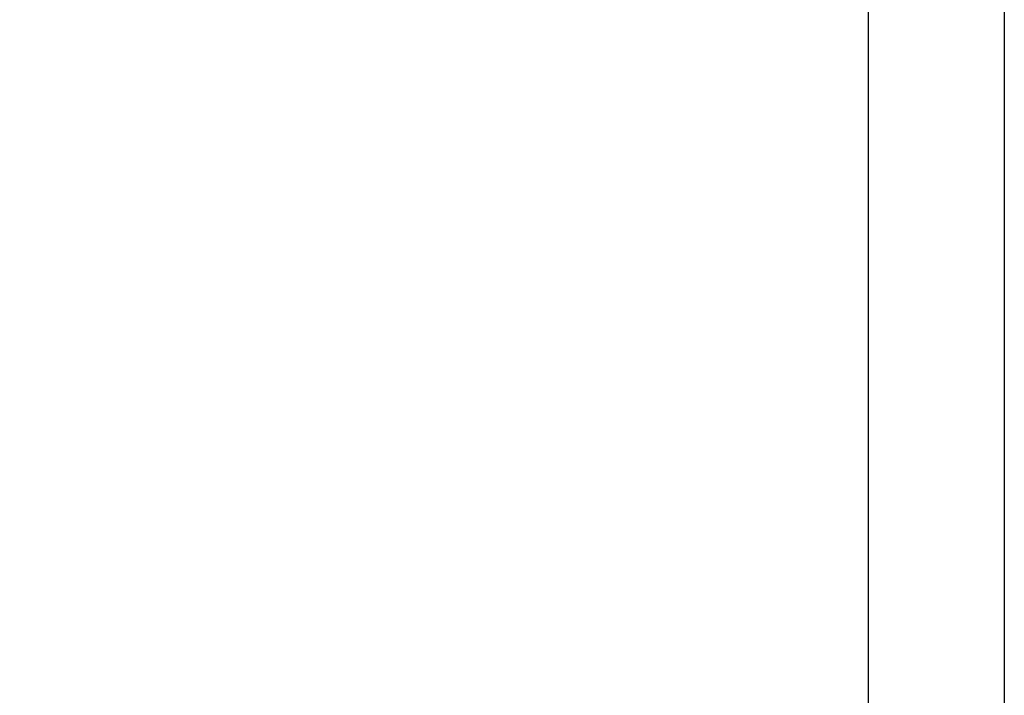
# Model space of a CAD drawing. Header units: millimetres. Extents: x 0 to 594, y 0 to 420.
# Tile 20 of 22: x 263 to 319, y 256 to 294. Entities that reach past the tile are written whole.
import ezdxf

# ---------------------------------------------------------------- set-up
doc = ezdxf.new("R2010")
doc.units = ezdxf.units.MM
doc.header["$LTSCALE"] = 32.67
doc.layers.get('0').update_dxf_attribs({"linetype": 'CONTINUOUS'})
doc.layers.add('3_ALL_AXES', color=7, linetype='CONTINUOUS')
doc.styles.get("Standard").update_dxf_attribs({"font": 'txt', "width": 0.85})
doc.dimstyles.new('DIMSTYLE_1', dxfattribs={"dimtxt": 3.5, "dimasz": 3.5, "dimexe": 1, "dimexo": 0.5, "dimgap": 0.875, "dimtad": 1, "dimdec": 4, "dimdsep": 46, "dimtxsty": 'STANDARD', "dimblk": '_FILLED', "dimblk1": '_FILLED', "dimblk2": '_FILLED', "dimcen": 0.09, "dimadec": 4, "dimazin": 2, "dimtp": 0.15, "dimtm": 0.15, "dimtfac": 1, "dimtdec": 4, "dimtofl": 0, "dimtmove": 0, "dimatfit": 3, "dimldrblk": '_FILLED', "dimfxl": 1, "dimtolj": 1, "dimarcsym": 0})

# ---------------------------------------------------------------- blocks, each defined once
blk = doc.blocks.new('_FILLED')
at = {"color": 0, "linetype": 'BYBLOCK'}
blk.add_solid([(0, 0), (-1, 0.143), (-1, -0.143)], dxfattribs=at)
blk = doc.blocks.new('*D5')
at = {"color": 2, "linetype": 'CONTINUOUS'}
for p, q in [((212.694, 332.538), (212.694, 168.949)), ((319.294, 332.538), (319.294, 168.949)), ((212.694, 169.949), (265.994, 169.949)), ((319.294, 169.949), (265.994, 169.949))]:
    blk.add_line(p, q, dxfattribs=at)
at = {"color": 2, "linetype": 'CONTINUOUS', "xscale": 3.5, "yscale": 3.5, "zscale": 3.5, "rotation": 180}
blk.add_blockref('_FILLED', (212.694, 169.949), dxfattribs=at)
at = {"color": 2, "linetype": 'CONTINUOUS', "xscale": 3.5, "yscale": 3.5, "zscale": 3.5}
blk.add_blockref('_FILLED', (319.294, 169.949), dxfattribs=at)
at = {"color": 2, "linetype": 'CONTINUOUS', "insert": (265.994, 174.324), "char_height": 3.5, "width": 18.375, "attachment_point": 2, "line_spacing_factor": 0.9}
blk.add_mtext('106.6', dxfattribs=at)

msp = doc.modelspace()

# ---------------------------------------------------------------- linework, layer by layer
at = {"layer": '3_ALL_AXES', "color": 7, "linetype": 'CONTINUOUS'}
msp.add_line((311.49426, 246.13795), (311.49426, 381.63795), dxfattribs=at)

# ---------------------------------------------------------------- dimensions: what is measured, and where the dimension line sits
at = {"color": 2, "linetype": 'CONTINUOUS'}
dim = msp.add_linear_dim(base=(319.29426, 169.94864), p1=(212.69426, 333.03795), p2=(319.29426, 333.03795), dimstyle='DIMSTYLE_1', dxfattribs=at)
dim.commit()
dim.dimension.update_dxf_attribs({"geometry": '*D5', "text_midpoint": (265.49426, 169.94864), "dimtype": 160})

doc.saveas('drawing.dxf')
